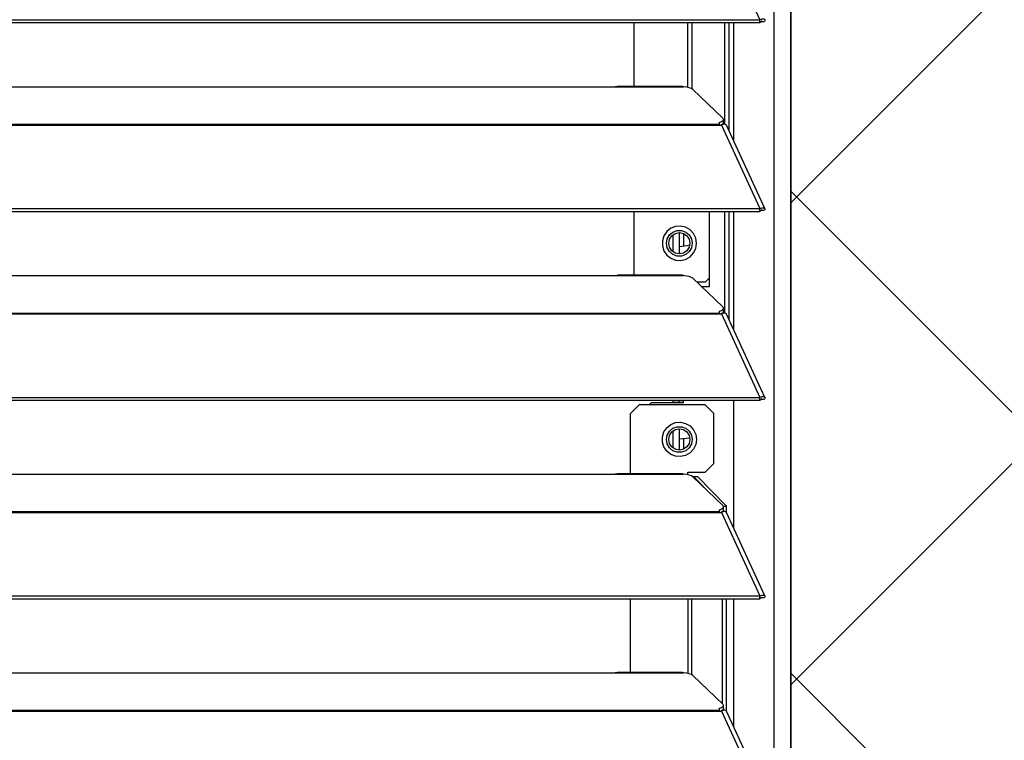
# Model space of a CAD drawing. Header units: millimetres. Extents: x 0 to 39025, y -31299 to 8400.
# Tile 246 of 256: x 16392 to 16622, y -9168 to -9000. Entities that reach past the tile are written whole.
import ezdxf

# ---------------------------------------------------------------- set-up
doc = ezdxf.new("R2010")
doc.units = ezdxf.units.MM
for name, color, linetype in [('ODMIKI funkcionalni', 253, 'Continuous'), ('ODMIKI varnostni', 252, 'Continuous'), ('SREDNJICE_IN_TOCKE', 252, 'Continuous')]:
    doc.layers.add(name, color=color, linetype=linetype)

# ---------------------------------------------------------------- blocks, each defined once
blk = doc.blocks.new('*U59')
at = {"lineweight": 25}
for points in [[(1146.1, 17.6), (1146.1, 17.6), (1146.1, 1243.27), (1146.1, 1243.27)], [(1150, 17.6), (1150, 17.6), (1150, 1242.58), (1150, 1242.58)], [(1133.89, 656.46), (1133.89, 656.46), (1142.81, 637.04), (1142.81, 637.04)], [(7.21, 637.03), (7.21, 637.03), (1142.79, 637.03), (1142.79, 637.03)], [(7.21, 636.38), (7.21, 636.38), (1142.79, 636.38), (1142.79, 636.38)], [(1113.49, 621.5), (1113.49, 621.5), (1113.49, 636.38), (1113.49, 636.38)], [(1126.04, 621.27), (1126.04, 621.27), (1126.04, 636.38), (1126.04, 636.38)], [(1126.99, 620.91), (1126.99, 620.91), (1126.99, 636.38), (1126.99, 636.38)], [(1134.67, 612.7), (1134.67, 612.7), (1134.67, 636.38), (1134.67, 636.38)], [(1135.61, 611.26), (1135.61, 611.26), (1135.61, 636.38), (1135.61, 636.38)], [(1136.71, 608.87), (1136.71, 608.87), (1136.71, 636.38), (1136.71, 636.38)], [(1142.81, 637.04), (1142.81, 637.04), (1142.79, 637.03), (1142.79, 637.03)], [(1142.79, 636.38), (1142.79, 636.38), (1142.79, 637.03), (1142.79, 637.03)], [(1142.81, 636.39), (1142.81, 636.39), (1142.79, 636.38), (1142.79, 636.38)], [(1142.81, 636.39), (1142.81, 636.39), (1142.81, 637.04), (1142.81, 637.04)], [(1143.19, 636.69), (1143.19, 636.69), (1143.13, 636.67), (1143.13, 636.67)], [(1143.13, 636.67), (1143.13, 636.67), (1143.89, 636.67), (1143.89, 636.67)], [(1124.76, 621.5), (1124.76, 621.5), (1109.66, 621.5), (1109.66, 621.5)], [(840, 621.43), (840, 621.43), (1108, 621.43), (1108, 621.43)], [(1108, 621.43), (1108, 621.43), (1125, 621.43), (1125, 621.43)], [(1127.16, 620.8), (1127.16, 620.8), (1134.16, 614.12), (1134.16, 614.12)], [(16.21, 612.71), (16.21, 612.71), (1133.33, 612.71), (1133.33, 612.71)], [(16.21, 612.49), (16.21, 612.49), (1133.33, 612.49), (1133.33, 612.49)], [(1133.33, 613.14), (1133.33, 613.14), (1133.33, 612.71), (1133.33, 612.71)], [(1133.33, 612.49), (1133.33, 612.49), (1133.89, 612.49), (1133.89, 612.49)], [(1133.81, 612.49), (1133.81, 612.49), (1133.77, 612.53), (1133.77, 612.53)], [(1133.89, 612.5), (1133.89, 612.5), (1133.89, 612.49), (1133.89, 612.49)], [(1133.89, 612.49), (1133.89, 612.49), (1133.89, 612.5), (1133.89, 612.5)], [(1133.89, 612.49), (1133.89, 612.49), (1142.81, 593.07), (1142.81, 593.07)], [(1134.39, 612.67), (1134.39, 612.67), (1134.22, 612.84), (1134.22, 612.84)], [(1134.3, 613.06), (1134.3, 613.06), (1134.3, 613.83), (1134.3, 613.83)], [(1143.96, 593.09), (1143.96, 593.09), (1135.06, 612.48), (1135.06, 612.48)], [(7.21, 593.07), (7.21, 593.07), (1142.79, 593.07), (1142.79, 593.07)], [(7.21, 592.41), (7.21, 592.41), (1142.79, 592.41), (1142.79, 592.41)], [(1113.49, 577.53), (1113.49, 577.53), (1113.49, 592.41), (1113.49, 592.41)], [(1131.04, 574.94), (1131.04, 574.94), (1131.04, 592.41), (1131.04, 592.41)], [(1134.67, 568.72), (1134.67, 568.72), (1134.67, 592.41), (1134.67, 592.41)], [(1135.61, 567.29), (1135.61, 567.29), (1135.61, 592.41), (1135.61, 592.41)], [(1136.71, 564.9), (1136.71, 564.9), (1136.71, 592.41), (1136.71, 592.41)], [(1142.81, 593.07), (1142.81, 593.07), (1142.79, 593.07), (1142.79, 593.07)], [(1142.79, 592.41), (1142.79, 592.41), (1142.79, 593.07), (1142.79, 593.07)], [(1142.81, 592.41), (1142.81, 592.41), (1142.79, 592.41), (1142.79, 592.41)], [(1142.81, 592.41), (1142.81, 592.41), (1142.81, 593.07), (1142.81, 593.07)], [(1143.19, 592.72), (1143.19, 592.72), (1143.13, 592.7), (1143.13, 592.7)], [(1143.13, 592.7), (1143.13, 592.7), (1143.89, 592.69), (1143.89, 592.69)], [(1124, 587.46), (1124, 587.46), (1124, 582.51), (1124, 582.51)], [(1125, 587.26), (1125, 587.26), (1125, 584.24), (1125, 584.24)], [(1122.5, 586.91), (1122.5, 586.91), (1122.5, 583.06), (1122.5, 583.06)], [(840, 577.45), (840, 577.45), (1108, 577.45), (1108, 577.45)], [(1108, 577.45), (1108, 577.45), (1125, 577.45), (1125, 577.45)], [(1124.76, 577.53), (1124.76, 577.53), (1109.66, 577.53), (1109.66, 577.53)], [(1127.16, 576.83), (1127.16, 576.83), (1134.16, 570.15), (1134.16, 570.15)], [(1130.04, 575.94), (1130.04, 575.94), (1128.09, 575.94), (1128.09, 575.94)], [(1130.04, 575.94), (1130.04, 575.94), (1131.04, 576.95), (1131.04, 576.95)], [(1129.14, 574.94), (1129.14, 574.94), (1131.04, 574.94), (1131.04, 574.94)], [(16.21, 568.74), (16.21, 568.74), (1133.33, 568.74), (1133.33, 568.74)], [(1133.33, 569.17), (1133.33, 569.17), (1133.33, 568.74), (1133.33, 568.74)], [(1134.39, 568.69), (1134.39, 568.69), (1134.22, 568.86), (1134.22, 568.86)], [(1134.3, 569.09), (1134.3, 569.09), (1134.3, 569.85), (1134.3, 569.85)], [(16.21, 568.52), (16.21, 568.52), (1133.33, 568.52), (1133.33, 568.52)], [(1133.33, 568.52), (1133.33, 568.52), (1133.89, 568.52), (1133.89, 568.52)], [(1133.81, 568.52), (1133.81, 568.52), (1133.77, 568.56), (1133.77, 568.56)], [(1133.89, 568.52), (1133.89, 568.52), (1142.81, 549.09), (1142.81, 549.09)], [(1133.89, 568.52), (1133.89, 568.52), (1133.89, 568.52), (1133.89, 568.52)], [(1133.89, 568.52), (1133.89, 568.52), (1133.89, 568.52), (1133.89, 568.52)], [(1143.96, 549.11), (1143.96, 549.11), (1135.06, 568.5), (1135.06, 568.5)], [(7.21, 549.09), (7.21, 549.09), (1142.79, 549.09), (1142.79, 549.09)], [(7.21, 548.44), (7.21, 548.44), (1142.79, 548.44), (1142.79, 548.44)], [(1122.5, 548.44), (1122.5, 548.44), (1122.5, 548.35), (1122.5, 548.35)], [(1122.5, 548.35), (1122.5, 548.35), (1122.5, 547.85), (1122.5, 547.85)], [(1124, 548.35), (1124, 548.35), (1124, 547.85), (1124, 547.85)], [(1125, 548.44), (1125, 548.44), (1125, 548.35), (1125, 548.35)], [(1125, 547.85), (1125, 547.85), (1125, 548.35), (1125, 548.35)], [(1136.71, 518.67), (1136.71, 518.67), (1136.71, 548.44), (1136.71, 548.44)], [(1142.81, 549.09), (1142.81, 549.09), (1142.79, 549.09), (1142.79, 549.09)], [(1142.79, 548.44), (1142.79, 548.44), (1142.79, 549.09), (1142.79, 549.09)], [(1142.81, 548.44), (1142.81, 548.44), (1142.79, 548.44), (1142.79, 548.44)], [(1142.81, 548.44), (1142.81, 548.44), (1142.81, 549.09), (1142.81, 549.09)], [(1143.19, 548.74), (1143.19, 548.74), (1143.13, 548.72), (1143.13, 548.72)], [(1143.13, 548.72), (1143.13, 548.72), (1143.89, 548.72), (1143.89, 548.72)], [(1114.69, 547.35), (1114.69, 547.35), (1112.69, 545.34), (1112.69, 545.34)], [(1130.04, 547.35), (1130.04, 547.35), (1114.69, 547.35), (1114.69, 547.35)], [(1117.5, 547.85), (1117.5, 547.85), (1117, 547.35), (1117, 547.35)], [(1125, 547.85), (1125, 547.85), (1117.5, 547.85), (1117.5, 547.85)], [(1132.04, 545.34), (1132.04, 545.34), (1130.04, 547.35), (1130.04, 547.35)], [(1112.69, 531.29), (1112.69, 531.29), (1112.69, 545.34), (1112.69, 545.34)], [(1132.04, 533.67), (1132.04, 533.67), (1132.04, 545.34), (1132.04, 545.34)], [(1122.5, 541.23), (1122.5, 541.23), (1122.5, 537.37), (1122.5, 537.37)], [(1124, 541.78), (1124, 541.78), (1124, 536.84), (1124, 536.84)], [(1124, 539.45), (1124, 539.45), (1126.48, 539.65), (1126.48, 539.65)], [(1125, 539.49), (1125, 539.49), (1125, 537.03), (1125, 537.03)], [(1130.04, 531.67), (1130.04, 531.67), (1132.04, 533.67), (1132.04, 533.67)], [(840, 531.21), (840, 531.21), (1108, 531.21), (1108, 531.21)], [(1108, 531.21), (1108, 531.21), (1125, 531.21), (1125, 531.21)], [(1124.76, 531.29), (1124.76, 531.29), (1109.66, 531.29), (1109.66, 531.29)], [(1126.04, 531.67), (1126.04, 531.67), (1130.04, 531.67), (1130.04, 531.67)], [(1126.04, 531.06), (1126.04, 531.06), (1126.04, 531.67), (1126.04, 531.67)], [(1127.16, 530.6), (1127.16, 530.6), (1134.16, 523.91), (1134.16, 523.91)], [(1130.72, 527.2), (1130.72, 527.2), (1127.34, 530.66), (1127.34, 530.66)], [(1127.34, 530.66), (1127.34, 530.66), (1128.29, 530.66), (1128.29, 530.66)], [(1135.03, 523.75), (1135.03, 523.75), (1128.29, 530.66), (1128.29, 530.66)], [(1133.33, 522.94), (1133.33, 522.94), (1133.33, 522.5), (1133.33, 522.5)], [(1134.27, 523.75), (1134.27, 523.75), (1135.03, 523.75), (1135.03, 523.75)], [(1134.3, 522.86), (1134.3, 522.86), (1134.3, 523.62), (1134.3, 523.62)], [(1135.03, 522.26), (1135.03, 522.26), (1135.03, 523.75), (1135.03, 523.75)], [(184.7, 522.5), (184.7, 522.5), (1133.33, 522.5), (1133.33, 522.5)], [(184.7, 522.28), (184.7, 522.28), (1133.33, 522.28), (1133.33, 522.28)], [(1133.33, 522.28), (1133.33, 522.28), (1133.89, 522.28), (1133.89, 522.28)], [(1133.81, 522.28), (1133.81, 522.28), (1133.77, 522.33), (1133.77, 522.33)], [(1133.89, 522.28), (1133.89, 522.28), (1142.81, 502.86), (1142.81, 502.86)], [(1133.89, 522.28), (1133.89, 522.28), (1133.89, 522.28), (1133.89, 522.28)], [(1133.89, 522.28), (1133.89, 522.28), (1133.89, 522.28), (1133.89, 522.28)], [(1134.39, 522.45), (1134.39, 522.45), (1134.22, 522.63), (1134.22, 522.63)], [(1143.96, 502.88), (1143.96, 502.88), (1135.06, 522.27), (1135.06, 522.27)], [(184.7, 502.85), (184.7, 502.85), (1142.79, 502.85), (1142.79, 502.85)], [(1142.81, 502.86), (1142.81, 502.86), (1142.79, 502.85), (1142.79, 502.85)], [(1142.79, 502.2), (1142.79, 502.2), (1142.79, 502.85), (1142.79, 502.85)], [(1142.81, 502.2), (1142.81, 502.2), (1142.81, 502.86), (1142.81, 502.86)], [(1143.19, 502.51), (1143.19, 502.51), (1143.13, 502.49), (1143.13, 502.49)], [(1143.13, 502.49), (1143.13, 502.49), (1143.89, 502.48), (1143.89, 502.48)], [(184.7, 502.2), (184.7, 502.2), (1142.79, 502.2), (1142.79, 502.2)], [(1112.69, 485.06), (1112.69, 485.06), (1112.69, 502.2), (1112.69, 502.2)], [(1126.04, 502.2), (1126.04, 502.2), (1126.04, 484.83), (1126.04, 484.83)], [(1126.98, 484.48), (1126.98, 484.48), (1126.98, 502.2), (1126.98, 502.2)], [(1134.08, 477.75), (1134.08, 477.75), (1134.08, 502.2), (1134.08, 502.2)], [(1135.03, 476.03), (1135.03, 476.03), (1135.03, 502.2), (1135.03, 502.2)], [(1136.71, 472.43), (1136.71, 472.43), (1136.71, 502.2), (1136.71, 502.2)], [(1142.81, 502.2), (1142.81, 502.2), (1142.79, 502.2), (1142.79, 502.2)], [(840, 484.97), (840, 484.97), (1108, 484.97), (1108, 484.97)], [(1108, 484.97), (1108, 484.97), (1125, 484.97), (1125, 484.97)], [(1124.76, 485.06), (1124.76, 485.06), (1109.66, 485.06), (1109.66, 485.06)], [(1127.16, 484.36), (1127.16, 484.36), (1134.16, 477.67), (1134.16, 477.67)], [(1134.3, 476.62), (1134.3, 476.62), (1134.3, 477.39), (1134.3, 477.39)], [(184.7, 476.27), (184.7, 476.27), (1133.33, 476.27), (1133.33, 476.27)], [(184.7, 476.05), (184.7, 476.05), (1133.33, 476.05), (1133.33, 476.05)], [(1133.33, 476.7), (1133.33, 476.7), (1133.33, 476.27), (1133.33, 476.27)], [(1133.33, 476.05), (1133.33, 476.05), (1133.89, 476.05), (1133.89, 476.05)], [(1133.81, 476.05), (1133.81, 476.05), (1133.77, 476.09), (1133.77, 476.09)], [(1133.89, 476.05), (1133.89, 476.05), (1142.81, 456.62), (1142.81, 456.62)], [(1133.89, 476.05), (1133.89, 476.05), (1133.89, 476.05), (1133.89, 476.05)], [(1133.89, 476.05), (1133.89, 476.05), (1133.89, 476.05), (1133.89, 476.05)], [(1134.39, 476.22), (1134.39, 476.22), (1134.22, 476.39), (1134.22, 476.39)], [(1143.96, 456.64), (1143.96, 456.64), (1135.06, 476.03), (1135.06, 476.03)]]:
    blk.add_open_spline(points, degree=3, dxfattribs=at)
for points, knots in [([(1142.81, 637.04), (1142.81, 637.04), (1143.3, 637.25), (1143.3, 637.25), (1143.3, 637.25), (1143.71, 637.25), (1143.71, 637.25), (1143.71, 637.25), (1143.95, 637.08), (1143.95, 637.08), (1143.95, 637.08), (1143.97, 636.81), (1143.97, 636.81), (1143.97, 636.81), (1143.89, 636.67), (1143.89, 636.67)], [0, 0, 0, 0, 1, 1, 1, 2, 2, 2, 3, 3, 3, 4, 4, 4, 5, 5, 5, 5]), ([(1142.81, 636.39), (1142.81, 636.39), (1143.06, 636.64), (1143.06, 636.64), (1143.06, 636.64), (1143.22, 636.72), (1143.22, 636.72), (1143.22, 636.72), (1143.21, 636.71), (1143.21, 636.71)], [0, 0, 0, 0, 1, 1, 1, 2, 2, 2, 3, 3, 3, 3]), ([(1108, 621.43), (1108, 621.43), (1109.12, 621.47), (1109.12, 621.47), (1109.12, 621.47), (1109.66, 621.47), (1109.66, 621.47)], [0, 0, 0, 0, 1, 1, 1, 2, 2, 2, 2]), ([(1124.76, 621.47), (1124.76, 621.47), (1124.88, 621.48), (1124.88, 621.48), (1124.88, 621.48), (1124.96, 621.45), (1124.96, 621.45), (1124.96, 621.45), (1125, 621.43), (1125, 621.43)], [0, 0, 0, 0, 1, 1, 1, 2, 2, 2, 3, 3, 3, 3]), ([(1127.16, 620.8), (1127.16, 620.8), (1126.84, 621.02), (1126.84, 621.02), (1126.84, 621.02), (1126.34, 621.2), (1126.34, 621.2), (1126.34, 621.2), (1125.71, 621.34), (1125.71, 621.34), (1125.71, 621.34), (1125, 621.43), (1125, 621.43)], [0, 0, 0, 0, 1, 1, 1, 2, 2, 2, 3, 3, 3, 4, 4, 4, 4]), ([(1133.33, 613.14), (1133.33, 613.14), (1133.63, 613.24), (1133.63, 613.24), (1133.63, 613.24), (1133.88, 613.35), (1133.88, 613.35), (1133.88, 613.35), (1134.07, 613.47), (1134.07, 613.47), (1134.07, 613.47), (1134.21, 613.6), (1134.21, 613.6), (1134.21, 613.6), (1134.29, 613.72), (1134.29, 613.72), (1134.29, 613.72), (1134.3, 613.86), (1134.3, 613.86), (1134.3, 613.86), (1134.26, 613.99), (1134.26, 613.99), (1134.26, 613.99), (1134.16, 614.12), (1134.16, 614.12)], [0, 0, 0, 0, 1, 1, 1, 2, 2, 2, 3, 3, 3, 4, 4, 4, 5, 5, 5, 6, 6, 6, 7, 7, 7, 8, 8, 8, 8]), ([(1133.33, 612.71), (1133.33, 612.71), (1133.33, 612.7), (1133.33, 612.7), (1133.33, 612.7), (1133.33, 612.67), (1133.33, 612.67), (1133.33, 612.67), (1133.33, 612.65), (1133.33, 612.65), (1133.33, 612.65), (1133.33, 612.62), (1133.33, 612.62), (1133.33, 612.62), (1133.33, 612.59), (1133.33, 612.59), (1133.33, 612.59), (1133.33, 612.56), (1133.33, 612.56), (1133.33, 612.56), (1133.33, 612.53), (1133.33, 612.53), (1133.33, 612.53), (1133.33, 612.49), (1133.33, 612.49)], [0, 0, 0, 0, 1, 1, 1, 2, 2, 2, 3, 3, 3, 4, 4, 4, 5, 5, 5, 6, 6, 6, 7, 7, 7, 8, 8, 8, 8]), ([(1134.3, 613.06), (1134.3, 613.06), (1134.29, 612.96), (1134.29, 612.96), (1134.29, 612.96), (1134.21, 612.83), (1134.21, 612.83), (1134.21, 612.83), (1134.07, 612.7), (1134.07, 612.7), (1134.07, 612.7), (1133.88, 612.58), (1133.88, 612.58), (1133.88, 612.58), (1133.67, 612.49), (1133.67, 612.49)], [0, 0, 0, 0, 1, 1, 1, 2, 2, 2, 3, 3, 3, 4, 4, 4, 5, 5, 5, 5]), ([(1135.04, 612.46), (1135.04, 612.46), (1134.95, 612.61), (1134.95, 612.61), (1134.95, 612.61), (1134.62, 612.7), (1134.62, 612.7), (1134.62, 612.7), (1134.17, 612.62), (1134.17, 612.62), (1134.17, 612.62), (1133.89, 612.5), (1133.89, 612.5)], [0, 0, 0, 0, 1, 1, 1, 2, 2, 2, 3, 3, 3, 4, 4, 4, 4]), ([(1142.81, 593.07), (1142.81, 593.07), (1143.3, 593.27), (1143.3, 593.27), (1143.3, 593.27), (1143.71, 593.27), (1143.71, 593.27), (1143.71, 593.27), (1143.95, 593.12), (1143.95, 593.12), (1143.95, 593.12), (1143.97, 592.84), (1143.97, 592.84), (1143.97, 592.84), (1143.89, 592.69), (1143.89, 592.69)], [0, 0, 0, 0, 1, 1, 1, 2, 2, 2, 3, 3, 3, 4, 4, 4, 5, 5, 5, 5]), ([(1142.81, 592.41), (1142.81, 592.41), (1143.06, 592.67), (1143.06, 592.67), (1143.06, 592.67), (1143.22, 592.75), (1143.22, 592.75), (1143.22, 592.75), (1143.21, 592.74), (1143.21, 592.74)], [0, 0, 0, 0, 1, 1, 1, 2, 2, 2, 3, 3, 3, 3]), ([(1128.04, 584.99), (1128.04, 584.99), (1127.87, 583.8), (1127.87, 583.8), (1127.87, 583.8), (1127.34, 582.73), (1127.34, 582.73), (1127.34, 582.73), (1126.53, 581.85), (1126.53, 581.85), (1126.53, 581.85), (1125.5, 581.24), (1125.5, 581.24), (1125.5, 581.24), (1124.34, 580.98), (1124.34, 580.98), (1124.34, 580.98), (1123.15, 581.07), (1123.15, 581.07), (1123.15, 581.07), (1122.04, 581.51), (1122.04, 581.51), (1122.04, 581.51), (1121.11, 582.25), (1121.11, 582.25), (1121.11, 582.25), (1120.44, 583.24), (1120.44, 583.24), (1120.44, 583.24), (1120.08, 584.39), (1120.08, 584.39), (1120.08, 584.39), (1120.08, 585.58), (1120.08, 585.58), (1120.08, 585.58), (1120.44, 586.73), (1120.44, 586.73), (1120.44, 586.73), (1121.11, 587.72), (1121.11, 587.72), (1121.11, 587.72), (1122.04, 588.47), (1122.04, 588.47), (1122.04, 588.47), (1123.15, 588.91), (1123.15, 588.91), (1123.15, 588.91), (1124.34, 588.99), (1124.34, 588.99), (1124.34, 588.99), (1125.5, 588.73), (1125.5, 588.73), (1125.5, 588.73), (1126.53, 588.13), (1126.53, 588.13), (1126.53, 588.13), (1127.34, 587.25), (1127.34, 587.25), (1127.34, 587.25), (1127.87, 586.17), (1127.87, 586.17), (1127.87, 586.17), (1128.04, 584.99), (1128.04, 584.99)], [0, 0, 0, 0, 1, 1, 1, 2, 2, 2, 3, 3, 3, 4, 4, 4, 5, 5, 5, 6, 6, 6, 7, 7, 7, 8, 8, 8, 9, 9, 9, 10, 10, 10, 11, 11, 11, 12, 12, 12, 13, 13, 13, 14, 14, 14, 15, 15, 15, 16, 16, 16, 17, 17, 17, 18, 18, 18, 19, 19, 19, 20, 20, 20, 21, 21, 21, 21]), ([(1127.04, 584.99), (1127.04, 584.99), (1126.86, 586.02), (1126.86, 586.02), (1126.86, 586.02), (1126.34, 586.92), (1126.34, 586.92), (1126.34, 586.92), (1125.54, 587.6), (1125.54, 587.6), (1125.54, 587.6), (1124.56, 587.96), (1124.56, 587.96), (1124.56, 587.96), (1123.52, 587.96), (1123.52, 587.96), (1123.52, 587.96), (1122.54, 587.6), (1122.54, 587.6), (1122.54, 587.6), (1121.74, 586.92), (1121.74, 586.92), (1121.74, 586.92), (1121.22, 586.02), (1121.22, 586.02), (1121.22, 586.02), (1121.04, 584.99), (1121.04, 584.99), (1121.04, 584.99), (1121.22, 583.95), (1121.22, 583.95), (1121.22, 583.95), (1121.74, 583.05), (1121.74, 583.05), (1121.74, 583.05), (1122.54, 582.38), (1122.54, 582.38), (1122.54, 582.38), (1123.52, 582.02), (1123.52, 582.02), (1123.52, 582.02), (1124.56, 582.02), (1124.56, 582.02), (1124.56, 582.02), (1125.54, 582.38), (1125.54, 582.38), (1125.54, 582.38), (1126.34, 583.05), (1126.34, 583.05), (1126.34, 583.05), (1126.86, 583.95), (1126.86, 583.95), (1126.86, 583.95), (1127.04, 584.99), (1127.04, 584.99)], [0, 0, 0, 0, 1, 1, 1, 2, 2, 2, 3, 3, 3, 4, 4, 4, 5, 5, 5, 6, 6, 6, 7, 7, 7, 8, 8, 8, 9, 9, 9, 10, 10, 10, 11, 11, 11, 12, 12, 12, 13, 13, 13, 14, 14, 14, 15, 15, 15, 16, 16, 16, 17, 17, 17, 18, 18, 18, 18]), ([(1126.5, 584.99), (1126.5, 584.99), (1126.31, 585.93), (1126.31, 585.93), (1126.31, 585.93), (1125.78, 586.73), (1125.78, 586.73), (1125.78, 586.73), (1124.98, 587.27), (1124.98, 587.27), (1124.98, 587.27), (1124.04, 587.46), (1124.04, 587.46), (1124.04, 587.46), (1123.1, 587.27), (1123.1, 587.27), (1123.1, 587.27), (1122.3, 586.73), (1122.3, 586.73), (1122.3, 586.73), (1121.77, 585.93), (1121.77, 585.93), (1121.77, 585.93), (1121.58, 584.99), (1121.58, 584.99), (1121.58, 584.99), (1121.77, 584.05), (1121.77, 584.05), (1121.77, 584.05), (1122.3, 583.24), (1122.3, 583.24), (1122.3, 583.24), (1123.1, 582.7), (1123.1, 582.7), (1123.1, 582.7), (1124.04, 582.51), (1124.04, 582.51), (1124.04, 582.51), (1124.98, 582.7), (1124.98, 582.7), (1124.98, 582.7), (1125.78, 583.24), (1125.78, 583.24), (1125.78, 583.24), (1126.31, 584.05), (1126.31, 584.05), (1126.31, 584.05), (1126.5, 584.99), (1126.5, 584.99)], [0, 0, 0, 0, 1, 1, 1, 2, 2, 2, 3, 3, 3, 4, 4, 4, 5, 5, 5, 6, 6, 6, 7, 7, 7, 8, 8, 8, 9, 9, 9, 10, 10, 10, 11, 11, 11, 12, 12, 12, 13, 13, 13, 14, 14, 14, 15, 15, 15, 16, 16, 16, 16]), ([(1126.46, 584.53), (1126.46, 584.53), (1125.87, 584.38), (1125.87, 584.38), (1125.87, 584.38), (1124, 584.18), (1124, 584.18)], [0, 0, 0, 0, 1, 1, 1, 2, 2, 2, 2]), ([(1108, 577.45), (1108, 577.45), (1109.12, 577.5), (1109.12, 577.5), (1109.12, 577.5), (1109.66, 577.51), (1109.66, 577.51)], [0, 0, 0, 0, 1, 1, 1, 2, 2, 2, 2]), ([(1124.76, 577.51), (1124.76, 577.51), (1124.88, 577.51), (1124.88, 577.51), (1124.88, 577.51), (1124.96, 577.47), (1124.96, 577.47), (1124.96, 577.47), (1125, 577.45), (1125, 577.45)], [0, 0, 0, 0, 1, 1, 1, 2, 2, 2, 3, 3, 3, 3]), ([(1127.16, 576.83), (1127.16, 576.83), (1126.84, 577.05), (1126.84, 577.05), (1126.84, 577.05), (1126.34, 577.23), (1126.34, 577.23), (1126.34, 577.23), (1125.71, 577.36), (1125.71, 577.36), (1125.71, 577.36), (1125, 577.45), (1125, 577.45)], [0, 0, 0, 0, 1, 1, 1, 2, 2, 2, 3, 3, 3, 4, 4, 4, 4]), ([(1133.33, 569.17), (1133.33, 569.17), (1133.63, 569.27), (1133.63, 569.27), (1133.63, 569.27), (1133.88, 569.37), (1133.88, 569.37), (1133.88, 569.37), (1134.07, 569.49), (1134.07, 569.49), (1134.07, 569.49), (1134.21, 569.62), (1134.21, 569.62), (1134.21, 569.62), (1134.29, 569.75), (1134.29, 569.75), (1134.29, 569.75), (1134.3, 569.88), (1134.3, 569.88), (1134.3, 569.88), (1134.26, 570.02), (1134.26, 570.02), (1134.26, 570.02), (1134.16, 570.15), (1134.16, 570.15)], [0, 0, 0, 0, 1, 1, 1, 2, 2, 2, 3, 3, 3, 4, 4, 4, 5, 5, 5, 6, 6, 6, 7, 7, 7, 8, 8, 8, 8]), ([(1133.33, 568.74), (1133.33, 568.74), (1133.33, 568.72), (1133.33, 568.72), (1133.33, 568.72), (1133.33, 568.7), (1133.33, 568.7), (1133.33, 568.7), (1133.33, 568.67), (1133.33, 568.67), (1133.33, 568.67), (1133.33, 568.64), (1133.33, 568.64), (1133.33, 568.64), (1133.33, 568.61), (1133.33, 568.61), (1133.33, 568.61), (1133.33, 568.59), (1133.33, 568.59), (1133.33, 568.59), (1133.33, 568.55), (1133.33, 568.55), (1133.33, 568.55), (1133.33, 568.52), (1133.33, 568.52)], [0, 0, 0, 0, 1, 1, 1, 2, 2, 2, 3, 3, 3, 4, 4, 4, 5, 5, 5, 6, 6, 6, 7, 7, 7, 8, 8, 8, 8]), ([(1134.3, 569.09), (1134.3, 569.09), (1134.29, 568.98), (1134.29, 568.98), (1134.29, 568.98), (1134.21, 568.85), (1134.21, 568.85), (1134.21, 568.85), (1134.07, 568.73), (1134.07, 568.73), (1134.07, 568.73), (1133.88, 568.61), (1133.88, 568.61), (1133.88, 568.61), (1133.67, 568.52), (1133.67, 568.52)], [0, 0, 0, 0, 1, 1, 1, 2, 2, 2, 3, 3, 3, 4, 4, 4, 5, 5, 5, 5]), ([(1135.04, 568.49), (1135.04, 568.49), (1134.95, 568.63), (1134.95, 568.63), (1134.95, 568.63), (1134.62, 568.73), (1134.62, 568.73), (1134.62, 568.73), (1134.17, 568.65), (1134.17, 568.65), (1134.17, 568.65), (1133.89, 568.52), (1133.89, 568.52)], [0, 0, 0, 0, 1, 1, 1, 2, 2, 2, 3, 3, 3, 4, 4, 4, 4]), ([(1122.5, 548.35), (1122.5, 548.35), (1122.55, 548.35), (1122.55, 548.35), (1122.55, 548.35), (1122.69, 548.35), (1122.69, 548.35), (1122.69, 548.35), (1122.92, 548.35), (1122.92, 548.35), (1122.92, 548.35), (1123.23, 548.35), (1123.23, 548.35), (1123.23, 548.35), (1123.61, 548.35), (1123.61, 548.35), (1123.61, 548.35), (1124.04, 548.35), (1124.04, 548.35), (1124.04, 548.35), (1124.52, 548.35), (1124.52, 548.35), (1124.52, 548.35), (1125, 548.35), (1125, 548.35)], [0, 0, 0, 0, 1, 1, 1, 2, 2, 2, 3, 3, 3, 4, 4, 4, 5, 5, 5, 6, 6, 6, 7, 7, 7, 8, 8, 8, 8]), ([(1142.81, 549.09), (1142.81, 549.09), (1143.3, 549.3), (1143.3, 549.3), (1143.3, 549.3), (1143.71, 549.3), (1143.71, 549.3), (1143.71, 549.3), (1143.95, 549.14), (1143.95, 549.14), (1143.95, 549.14), (1143.97, 548.87), (1143.97, 548.87), (1143.97, 548.87), (1143.89, 548.72), (1143.89, 548.72)], [0, 0, 0, 0, 1, 1, 1, 2, 2, 2, 3, 3, 3, 4, 4, 4, 5, 5, 5, 5]), ([(1142.81, 548.44), (1142.81, 548.44), (1143.06, 548.69), (1143.06, 548.69), (1143.06, 548.69), (1143.22, 548.78), (1143.22, 548.78), (1143.22, 548.78), (1143.21, 548.76), (1143.21, 548.76)], [0, 0, 0, 0, 1, 1, 1, 2, 2, 2, 3, 3, 3, 3]), ([(1128.04, 539.3), (1128.04, 539.3), (1127.87, 540.49), (1127.87, 540.49), (1127.87, 540.49), (1127.34, 541.57), (1127.34, 541.57), (1127.34, 541.57), (1126.53, 542.45), (1126.53, 542.45), (1126.53, 542.45), (1125.5, 543.05), (1125.5, 543.05), (1125.5, 543.05), (1124.34, 543.31), (1124.34, 543.31), (1124.34, 543.31), (1123.15, 543.23), (1123.15, 543.23), (1123.15, 543.23), (1122.04, 542.79), (1122.04, 542.79), (1122.04, 542.79), (1121.11, 542.04), (1121.11, 542.04), (1121.11, 542.04), (1120.44, 541.05), (1120.44, 541.05), (1120.44, 541.05), (1120.08, 539.91), (1120.08, 539.91), (1120.08, 539.91), (1120.08, 538.71), (1120.08, 538.71), (1120.08, 538.71), (1120.44, 537.56), (1120.44, 537.56), (1120.44, 537.56), (1121.11, 536.57), (1121.11, 536.57), (1121.11, 536.57), (1122.04, 535.82), (1122.04, 535.82), (1122.04, 535.82), (1123.15, 535.38), (1123.15, 535.38), (1123.15, 535.38), (1124.34, 535.3), (1124.34, 535.3), (1124.34, 535.3), (1125.5, 535.56), (1125.5, 535.56), (1125.5, 535.56), (1126.53, 536.16), (1126.53, 536.16), (1126.53, 536.16), (1127.34, 537.04), (1127.34, 537.04), (1127.34, 537.04), (1127.87, 538.12), (1127.87, 538.12), (1127.87, 538.12), (1128.04, 539.3), (1128.04, 539.3)], [0, 0, 0, 0, 1, 1, 1, 2, 2, 2, 3, 3, 3, 4, 4, 4, 5, 5, 5, 6, 6, 6, 7, 7, 7, 8, 8, 8, 9, 9, 9, 10, 10, 10, 11, 11, 11, 12, 12, 12, 13, 13, 13, 14, 14, 14, 15, 15, 15, 16, 16, 16, 17, 17, 17, 18, 18, 18, 19, 19, 19, 20, 20, 20, 21, 21, 21, 21]), ([(1127.04, 539.3), (1127.04, 539.3), (1126.86, 540.34), (1126.86, 540.34), (1126.86, 540.34), (1126.34, 541.24), (1126.34, 541.24), (1126.34, 541.24), (1125.54, 541.91), (1125.54, 541.91), (1125.54, 541.91), (1124.56, 542.28), (1124.56, 542.28), (1124.56, 542.28), (1123.52, 542.28), (1123.52, 542.28), (1123.52, 542.28), (1122.54, 541.91), (1122.54, 541.91), (1122.54, 541.91), (1121.74, 541.24), (1121.74, 541.24), (1121.74, 541.24), (1121.22, 540.34), (1121.22, 540.34), (1121.22, 540.34), (1121.04, 539.3), (1121.04, 539.3), (1121.04, 539.3), (1121.22, 538.28), (1121.22, 538.28), (1121.22, 538.28), (1121.74, 537.37), (1121.74, 537.37), (1121.74, 537.37), (1122.54, 536.69), (1122.54, 536.69), (1122.54, 536.69), (1123.52, 536.33), (1123.52, 536.33), (1123.52, 536.33), (1124.56, 536.33), (1124.56, 536.33), (1124.56, 536.33), (1125.54, 536.69), (1125.54, 536.69), (1125.54, 536.69), (1126.34, 537.37), (1126.34, 537.37), (1126.34, 537.37), (1126.86, 538.28), (1126.86, 538.28), (1126.86, 538.28), (1127.04, 539.3), (1127.04, 539.3)], [0, 0, 0, 0, 1, 1, 1, 2, 2, 2, 3, 3, 3, 4, 4, 4, 5, 5, 5, 6, 6, 6, 7, 7, 7, 8, 8, 8, 9, 9, 9, 10, 10, 10, 11, 11, 11, 12, 12, 12, 13, 13, 13, 14, 14, 14, 15, 15, 15, 16, 16, 16, 17, 17, 17, 18, 18, 18, 18]), ([(1126.5, 539.3), (1126.5, 539.3), (1126.31, 540.25), (1126.31, 540.25), (1126.31, 540.25), (1125.78, 541.05), (1125.78, 541.05), (1125.78, 541.05), (1124.98, 541.59), (1124.98, 541.59), (1124.98, 541.59), (1124.04, 541.78), (1124.04, 541.78), (1124.04, 541.78), (1123.1, 541.59), (1123.1, 541.59), (1123.1, 541.59), (1122.3, 541.05), (1122.3, 541.05), (1122.3, 541.05), (1121.77, 540.25), (1121.77, 540.25), (1121.77, 540.25), (1121.58, 539.3), (1121.58, 539.3), (1121.58, 539.3), (1121.77, 538.36), (1121.77, 538.36), (1121.77, 538.36), (1122.3, 537.56), (1122.3, 537.56), (1122.3, 537.56), (1123.1, 537.02), (1123.1, 537.02), (1123.1, 537.02), (1124.04, 536.84), (1124.04, 536.84), (1124.04, 536.84), (1124.98, 537.02), (1124.98, 537.02), (1124.98, 537.02), (1125.78, 537.56), (1125.78, 537.56), (1125.78, 537.56), (1126.31, 538.36), (1126.31, 538.36), (1126.31, 538.36), (1126.5, 539.3), (1126.5, 539.3)], [0, 0, 0, 0, 1, 1, 1, 2, 2, 2, 3, 3, 3, 4, 4, 4, 5, 5, 5, 6, 6, 6, 7, 7, 7, 8, 8, 8, 9, 9, 9, 10, 10, 10, 11, 11, 11, 12, 12, 12, 13, 13, 13, 14, 14, 14, 15, 15, 15, 16, 16, 16, 16]), ([(1108, 531.21), (1108, 531.21), (1109.12, 531.26), (1109.12, 531.26), (1109.12, 531.26), (1109.66, 531.27), (1109.66, 531.27)], [0, 0, 0, 0, 1, 1, 1, 2, 2, 2, 2]), ([(1124.76, 531.27), (1124.76, 531.27), (1124.88, 531.27), (1124.88, 531.27), (1124.88, 531.27), (1124.96, 531.24), (1124.96, 531.24), (1124.96, 531.24), (1125, 531.21), (1125, 531.21)], [0, 0, 0, 0, 1, 1, 1, 2, 2, 2, 3, 3, 3, 3]), ([(1127.16, 530.6), (1127.16, 530.6), (1126.84, 530.81), (1126.84, 530.81), (1126.84, 530.81), (1126.34, 530.99), (1126.34, 530.99), (1126.34, 530.99), (1125.71, 531.13), (1125.71, 531.13), (1125.71, 531.13), (1125, 531.21), (1125, 531.21)], [0, 0, 0, 0, 1, 1, 1, 2, 2, 2, 3, 3, 3, 4, 4, 4, 4]), ([(1133.33, 522.94), (1133.33, 522.94), (1133.63, 523.03), (1133.63, 523.03), (1133.63, 523.03), (1133.88, 523.14), (1133.88, 523.14), (1133.88, 523.14), (1134.07, 523.26), (1134.07, 523.26), (1134.07, 523.26), (1134.21, 523.38), (1134.21, 523.38), (1134.21, 523.38), (1134.29, 523.52), (1134.29, 523.52), (1134.29, 523.52), (1134.3, 523.65), (1134.3, 523.65), (1134.3, 523.65), (1134.26, 523.78), (1134.26, 523.78), (1134.26, 523.78), (1134.16, 523.91), (1134.16, 523.91)], [0, 0, 0, 0, 1, 1, 1, 2, 2, 2, 3, 3, 3, 4, 4, 4, 5, 5, 5, 6, 6, 6, 7, 7, 7, 8, 8, 8, 8]), ([(1134.3, 522.86), (1134.3, 522.86), (1134.29, 522.75), (1134.29, 522.75), (1134.29, 522.75), (1134.21, 522.62), (1134.21, 522.62), (1134.21, 522.62), (1134.07, 522.5), (1134.07, 522.5), (1134.07, 522.5), (1133.88, 522.38), (1133.88, 522.38), (1133.88, 522.38), (1133.67, 522.28), (1133.67, 522.28)], [0, 0, 0, 0, 1, 1, 1, 2, 2, 2, 3, 3, 3, 4, 4, 4, 5, 5, 5, 5]), ([(1133.33, 522.5), (1133.33, 522.5), (1133.33, 522.48), (1133.33, 522.48), (1133.33, 522.48), (1133.33, 522.46), (1133.33, 522.46), (1133.33, 522.46), (1133.33, 522.43), (1133.33, 522.43), (1133.33, 522.43), (1133.33, 522.41), (1133.33, 522.41), (1133.33, 522.41), (1133.33, 522.38), (1133.33, 522.38), (1133.33, 522.38), (1133.33, 522.35), (1133.33, 522.35), (1133.33, 522.35), (1133.33, 522.32), (1133.33, 522.32), (1133.33, 522.32), (1133.33, 522.28), (1133.33, 522.28)], [0, 0, 0, 0, 1, 1, 1, 2, 2, 2, 3, 3, 3, 4, 4, 4, 5, 5, 5, 6, 6, 6, 7, 7, 7, 8, 8, 8, 8]), ([(1135.04, 522.26), (1135.04, 522.26), (1134.95, 522.4), (1134.95, 522.4), (1134.95, 522.4), (1134.62, 522.5), (1134.62, 522.5), (1134.62, 522.5), (1134.17, 522.41), (1134.17, 522.41), (1134.17, 522.41), (1133.89, 522.28), (1133.89, 522.28)], [0, 0, 0, 0, 1, 1, 1, 2, 2, 2, 3, 3, 3, 4, 4, 4, 4]), ([(1142.81, 502.86), (1142.81, 502.86), (1143.3, 503.06), (1143.3, 503.06), (1143.3, 503.06), (1143.71, 503.07), (1143.71, 503.07), (1143.71, 503.07), (1143.95, 502.9), (1143.95, 502.9), (1143.95, 502.9), (1143.97, 502.63), (1143.97, 502.63), (1143.97, 502.63), (1143.89, 502.48), (1143.89, 502.48)], [0, 0, 0, 0, 1, 1, 1, 2, 2, 2, 3, 3, 3, 4, 4, 4, 5, 5, 5, 5]), ([(1142.81, 502.2), (1142.81, 502.2), (1143.06, 502.46), (1143.06, 502.46), (1143.06, 502.46), (1143.22, 502.54), (1143.22, 502.54), (1143.22, 502.54), (1143.21, 502.53), (1143.21, 502.53)], [0, 0, 0, 0, 1, 1, 1, 2, 2, 2, 3, 3, 3, 3]), ([(1108, 484.97), (1108, 484.97), (1109.12, 485.03), (1109.12, 485.03), (1109.12, 485.03), (1109.66, 485.03), (1109.66, 485.03)], [0, 0, 0, 0, 1, 1, 1, 2, 2, 2, 2]), ([(1124.76, 485.03), (1124.76, 485.03), (1124.88, 485.04), (1124.88, 485.04), (1124.88, 485.04), (1124.96, 485), (1124.96, 485), (1124.96, 485), (1125, 484.97), (1125, 484.97)], [0, 0, 0, 0, 1, 1, 1, 2, 2, 2, 3, 3, 3, 3]), ([(1127.16, 484.36), (1127.16, 484.36), (1126.84, 484.58), (1126.84, 484.58), (1126.84, 484.58), (1126.34, 484.75), (1126.34, 484.75), (1126.34, 484.75), (1125.71, 484.9), (1125.71, 484.9), (1125.71, 484.9), (1125, 484.97), (1125, 484.97)], [0, 0, 0, 0, 1, 1, 1, 2, 2, 2, 3, 3, 3, 4, 4, 4, 4]), ([(1133.33, 476.7), (1133.33, 476.7), (1133.63, 476.8), (1133.63, 476.8), (1133.63, 476.8), (1133.88, 476.9), (1133.88, 476.9), (1133.88, 476.9), (1134.07, 477.03), (1134.07, 477.03), (1134.07, 477.03), (1134.21, 477.15), (1134.21, 477.15), (1134.21, 477.15), (1134.29, 477.28), (1134.29, 477.28), (1134.29, 477.28), (1134.3, 477.42), (1134.3, 477.42), (1134.3, 477.42), (1134.26, 477.54), (1134.26, 477.54), (1134.26, 477.54), (1134.16, 477.67), (1134.16, 477.67)], [0, 0, 0, 0, 1, 1, 1, 2, 2, 2, 3, 3, 3, 4, 4, 4, 5, 5, 5, 6, 6, 6, 7, 7, 7, 8, 8, 8, 8]), ([(1133.33, 476.27), (1133.33, 476.27), (1133.33, 476.24), (1133.33, 476.24), (1133.33, 476.24), (1133.33, 476.22), (1133.33, 476.22), (1133.33, 476.22), (1133.33, 476.2), (1133.33, 476.2), (1133.33, 476.2), (1133.33, 476.17), (1133.33, 476.17), (1133.33, 476.17), (1133.33, 476.15), (1133.33, 476.15), (1133.33, 476.15), (1133.33, 476.12), (1133.33, 476.12), (1133.33, 476.12), (1133.33, 476.08), (1133.33, 476.08), (1133.33, 476.08), (1133.33, 476.05), (1133.33, 476.05)], [0, 0, 0, 0, 1, 1, 1, 2, 2, 2, 3, 3, 3, 4, 4, 4, 5, 5, 5, 6, 6, 6, 7, 7, 7, 8, 8, 8, 8]), ([(1134.3, 476.62), (1134.3, 476.62), (1134.29, 476.51), (1134.29, 476.51), (1134.29, 476.51), (1134.21, 476.39), (1134.21, 476.39), (1134.21, 476.39), (1134.07, 476.26), (1134.07, 476.26), (1134.07, 476.26), (1133.88, 476.14), (1133.88, 476.14), (1133.88, 476.14), (1133.67, 476.05), (1133.67, 476.05)], [0, 0, 0, 0, 1, 1, 1, 2, 2, 2, 3, 3, 3, 4, 4, 4, 5, 5, 5, 5]), ([(1135.04, 476.02), (1135.04, 476.02), (1134.95, 476.16), (1134.95, 476.16), (1134.95, 476.16), (1134.62, 476.26), (1134.62, 476.26), (1134.62, 476.26), (1134.17, 476.18), (1134.17, 476.18), (1134.17, 476.18), (1133.89, 476.05), (1133.89, 476.05)], [0, 0, 0, 0, 1, 1, 1, 2, 2, 2, 3, 3, 3, 4, 4, 4, 4])]:
    blk.add_open_spline(points, degree=3, knots=knots, dxfattribs=at)

msp = doc.modelspace()

# ---------------------------------------------------------------- hatches: boundary and pattern name
at = {"layer": 'ODMIKI funkcionalni'}
h = msp.add_hatch(dxfattribs=at)
h.set_pattern_fill('ANSI31', color=256, scale=25)
h.set_pattern_definition([(45, (-1299.93, -18719.98), (-56.1266, 56.1266), [])])
h.paths.add_polyline_path([(15421.96, -9637.01), (15421.96, -8381.43), (16571.96, -8381.43), (16571.96, -9637.01), (17171.96, -9637.01), (17171.96, -7881.43), (15121.96, -7881.43), (15121.96, -9637.01)])
at = {"layer": 'ODMIKI varnostni'}
h = msp.add_hatch(dxfattribs=at)
h.set_pattern_fill('ANSI31', color=256, scale=25, angle=90)
h.set_pattern_definition([(135, (11728.22, -17891.15), (-56.1266, -56.1266), [])])
h.paths.add_polyline_path([(16571.96, -9637.01), (16571.96, -8394.04), (17571.96, -9637.01)])
at = {"layer": 'SREDNJICE_IN_TOCKE'}
h = msp.add_hatch(color=256, dxfattribs=at)
h.dxf.hatch_style = 1
edge = h.paths.add_edge_path()
edge.add_line((17661.71, -7493.44), (14032.2, -7493.44))
edge.add_line((14032.2, -7493.44), (14032.2, -9637.01))
edge.add_line((14032.2, -9637.01), (14421.96, -9637.01))
edge.add_line((14421.96, -9637.01), (15421.96, -8394.04))
edge.add_spline(control_points=[(15421.96, -8390.25), (15421.96, -8390.25), (15421.96, -8388.31), (15421.96, -8386.38)], knot_values=[0.5, 0.5, 0.5, 0.5, 1, 1, 1, 1], degree=3, periodic=0)
edge.add_spline(control_points=[(15421.96, -8386.38), (15421.96, -8384.44), (15421.96, -8382.5), (15421.96, -8382.5)], knot_values=[0, 0, 0, 0, 0.5, 0.5, 0.5, 0.5], degree=3, periodic=0)
edge.add_spline(control_points=[(15423.01, -8381.42), (15423.01, -8381.42), (15709.98, -8381.42), (15996.96, -8381.42)], knot_values=[0.5, 0.5, 0.5, 0.5, 1, 1, 1, 1], degree=3, periodic=0)
edge.add_spline(control_points=[(15996.96, -8381.42), (16283.93, -8381.42), (16570.91, -8381.42), (16570.91, -8381.42)], knot_values=[0, 0, 0, 0, 0.5, 0.5, 0.5, 0.5], degree=3, periodic=0)
edge.add_spline(control_points=[(16571.96, -8382.5), (16571.96, -8382.5), (16571.96, -8384.44), (16571.96, -8386.38)], knot_values=[0.5, 0.5, 0.5, 0.5, 1, 1, 1, 1], degree=3, periodic=0)
edge.add_line((16571.96, -8394.04), (17571.96, -9637.01))
edge.add_line((17571.96, -9637.01), (17661.71, -9637.01))
edge.add_line((17661.71, -9637.01), (17661.71, -7493.44))

# ---------------------------------------------------------------- linework, layer by layer
at = {"layer": 'ODMIKI funkcionalni'}
msp.add_lwpolyline([(15421.96, -9637.01), (15421.96, -8381.43), (16571.96, -8381.43), (16571.96, -9637.01), (17171.96, -9637.01), (17171.96, -7881.43), (15121.96, -7881.43), (15121.96, -9637.01)], close=True, dxfattribs=at)
at = {"layer": 'ODMIKI varnostni'}
msp.add_lwpolyline([(16571.96, -9637.01), (16571.96, -8394.04), (17571.96, -9637.01)], close=True, dxfattribs=at)

# ---------------------------------------------------------------- block references
at = {"color": 1}
msp.add_blockref('*U59', (15421.96, -9637.01), dxfattribs=at)

doc.saveas('drawing.dxf')
